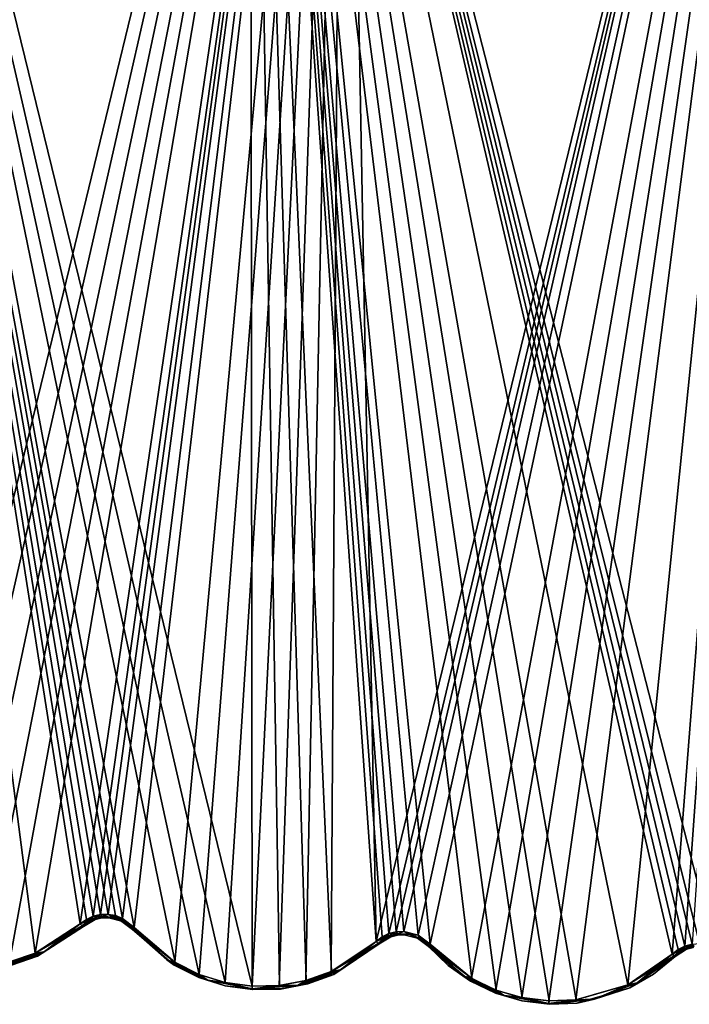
# Model space of a CAD drawing. Header units: millimetres. Extents: x -125 to 125, y -46 to 12.
# Tile 38 of 113: x -37 to -18, y -46 to -17. Entities that reach past the tile are written whole.
import ezdxf

# ---------------------------------------------------------------- set-up
doc = ezdxf.new("R2010")
doc.units = ezdxf.units.MM
doc.header["$LTSCALE"] = 26.699852
for name, color, linetype in [('137', 7, 'CONTINUOUS'), ('138', 7, 'CONTINUOUS'), ('139', 7, 'CONTINUOUS'), ('161', 7, 'CONTINUOUS'), ('162', 7, 'CONTINUOUS'), ('163', 7, 'CONTINUOUS'), ('182', 7, 'CONTINUOUS'), ('183', 7, 'CONTINUOUS'), ('188', 7, 'CONTINUOUS'), ('189', 7, 'CONTINUOUS'), ('190', 7, 'CONTINUOUS'), ('191', 7, 'CONTINUOUS'), ('192', 7, 'CONTINUOUS'), ('193', 7, 'CONTINUOUS'), ('260', 7, 'CONTINUOUS'), ('261', 7, 'CONTINUOUS'), ('262', 7, 'CONTINUOUS'), ('263', 7, 'CONTINUOUS'), ('264', 7, 'CONTINUOUS'), ('265', 7, 'CONTINUOUS')]:
    doc.layers.add(name, color=color, linetype=linetype)

msp = doc.modelspace()

# ---------------------------------------------------------------- linework, layer by layer
at = {"layer": '137', "linetype": 'Continuous'}
for points in [[(-25.305, -43.911, 121.384), (-25.305, -43.911, -121.384), (-24.065, -44.933, -121.613), (-25.305, -43.911, 121.384)], [(-24.721, -44.477, 121.492), (-25.305, -43.911, 121.384), (-24.065, -44.933, -121.613), (-24.721, -44.477, 121.492)], [(-18.071, -44.209, -122.639), (-19.391, -45.127, 122.425), (-18.701, -44.726, -122.537), (-18.071, -44.209, -122.639)], [(-18.071, -44.209, 122.639), (-19.391, -45.127, 122.425), (-18.071, -44.209, -122.639), (-18.071, -44.209, 122.639)], [(-24.06, -44.937, 121.614), (-24.721, -44.477, 121.492), (-24.065, -44.933, -121.613), (-24.06, -44.937, 121.614)], [(-23.336, -45.283, -121.746), (-24.06, -44.937, 121.614), (-24.065, -44.933, -121.613), (-23.336, -45.283, -121.746)], [(-23.331, -45.285, 121.746), (-24.06, -44.937, 121.614), (-23.336, -45.283, -121.746), (-23.331, -45.285, 121.746)], [(-18.701, -44.726, -122.537), (-19.391, -45.127, 122.425), (-19.398, -45.13, -122.424), (-18.701, -44.726, -122.537)], [(-22.558, -45.511, -121.885), (-23.331, -45.285, 121.746), (-23.336, -45.283, -121.746), (-22.558, -45.511, -121.885)], [(-22.553, -45.512, 121.886), (-23.331, -45.285, 121.746), (-22.558, -45.511, -121.885), (-22.553, -45.512, 121.886)], [(-19.398, -45.13, -122.424), (-20.939, -45.578, 122.167), (-20.945, -45.578, -122.166), (-19.398, -45.13, -122.424)], [(-19.391, -45.127, 122.425), (-20.939, -45.578, 122.167), (-19.398, -45.13, -122.424), (-19.391, -45.127, 122.425)], [(-21.754, -45.61, -122.026), (-22.553, -45.512, 121.886), (-22.558, -45.511, -121.885), (-21.754, -45.61, -122.026)], [(-21.749, -45.61, 122.027), (-22.553, -45.512, 121.886), (-21.754, -45.61, -122.026), (-21.749, -45.61, 122.027)], [(-20.945, -45.578, -122.166), (-21.749, -45.61, 122.027), (-21.754, -45.61, -122.026), (-20.945, -45.578, -122.166)], [(-20.939, -45.578, 122.167), (-21.749, -45.61, 122.027), (-20.945, -45.578, -122.166), (-20.939, -45.578, 122.167)]]:
    msp.add_3dface(points, dxfattribs=at)
at = {"layer": '138', "linetype": 'Continuous'}
for points in [[(-33.969, -43.423, 119.265), (-33.969, -43.423, -119.265), (-32.751, -44.463, -119.579), (-33.969, -43.423, 119.265)], [(-32.746, -44.466, 119.58), (-33.969, -43.423, 119.265), (-32.751, -44.463, -119.579), (-32.746, -44.466, 119.58)], [(-26.74, -43.84, -121.047), (-28.074, -44.735, 120.734), (-28.08, -44.737, -120.733), (-26.74, -43.84, -121.047)], [(-26.74, -43.84, 121.047), (-28.074, -44.735, 120.734), (-26.74, -43.84, -121.047), (-26.74, -43.84, 121.047)], [(-32.028, -44.825, -119.764), (-32.746, -44.466, 119.58), (-32.751, -44.463, -119.579), (-32.028, -44.825, -119.764)], [(-32.024, -44.827, 119.765), (-32.746, -44.466, 119.58), (-32.028, -44.825, -119.764), (-32.024, -44.827, 119.765)], [(-31.253, -45.067, -119.96), (-32.024, -44.827, 119.765), (-32.028, -44.825, -119.764), (-31.253, -45.067, -119.96)], [(-31.25, -45.068, 119.961), (-32.024, -44.827, 119.765), (-31.253, -45.067, -119.96), (-31.25, -45.068, 119.961)], [(-28.839, -45.012, -120.552), (-29.632, -45.161, 120.361), (-29.636, -45.162, -120.36), (-28.839, -45.012, -120.552)], [(-28.834, -45.011, 120.553), (-29.632, -45.161, 120.361), (-28.839, -45.012, -120.552), (-28.834, -45.011, 120.553)], [(-28.08, -44.737, -120.733), (-28.834, -45.011, 120.553), (-28.839, -45.012, -120.552), (-28.08, -44.737, -120.733)], [(-28.074, -44.735, 120.734), (-28.834, -45.011, 120.553), (-28.08, -44.737, -120.733), (-28.074, -44.735, 120.734)], [(-30.448, -45.18, -120.161), (-31.25, -45.068, 119.961), (-31.253, -45.067, -119.96), (-30.448, -45.18, -120.161)], [(-30.445, -45.18, 120.162), (-31.25, -45.068, 119.961), (-30.448, -45.18, -120.161), (-30.445, -45.18, 120.162)], [(-29.636, -45.162, -120.36), (-30.445, -45.18, 120.162), (-30.448, -45.18, -120.161), (-29.636, -45.162, -120.36)], [(-29.632, -45.161, 120.361), (-30.445, -45.18, 120.162), (-29.636, -45.162, -120.36), (-29.632, -45.161, 120.361)]]:
    msp.add_3dface(points, dxfattribs=at)
at = {"layer": '139', "linetype": 'Continuous'}
for points in [[(-35.403, -43.328, -118.807), (-36.749, -44.2, 118.39), (-36.755, -44.202, -118.388), (-35.403, -43.328, -118.807)], [(-35.403, -43.328, 118.807), (-36.749, -44.2, 118.39), (-35.403, -43.328, -118.807), (-35.403, -43.328, 118.807)], [(-36.755, -44.202, -118.388), (-37.515, -44.464, 118.149), (-37.519, -44.465, -118.148), (-36.755, -44.202, -118.388)], [(-36.749, -44.2, 118.39), (-37.515, -44.464, 118.149), (-36.755, -44.202, -118.388), (-36.749, -44.2, 118.39)]]:
    msp.add_3dface(points, dxfattribs=at)
at = {"layer": '161', "linetype": 'Continuous'}
for points in [[(-35.403, -43.328, 118.807), (-35.403, -43.328, -118.807), (-35.06, -43.125, -118.923), (-35.403, -43.328, 118.807)], [(-35.24, -43.208, 118.863), (-35.403, -43.328, 118.807), (-35.06, -43.125, -118.923), (-35.24, -43.208, 118.863)], [(-35.059, -43.125, 118.923), (-35.24, -43.208, 118.863), (-35.06, -43.125, -118.923), (-35.059, -43.125, 118.923)], [(-34.864, -43.078, -118.988), (-35.059, -43.125, 118.923), (-35.06, -43.125, -118.923), (-34.864, -43.078, -118.988)], [(-34.863, -43.078, 118.988), (-35.059, -43.125, 118.923), (-34.864, -43.078, -118.988), (-34.863, -43.078, 118.988)], [(-34.663, -43.072, -119.052), (-34.863, -43.078, 118.988), (-34.864, -43.078, -118.988), (-34.663, -43.072, -119.052)], [(-34.662, -43.072, 119.052), (-34.863, -43.078, 118.988), (-34.663, -43.072, -119.052), (-34.662, -43.072, 119.052)], [(-34.279, -43.178, -119.172), (-34.662, -43.072, 119.052), (-34.663, -43.072, -119.052), (-34.279, -43.178, -119.172)], [(-34.464, -43.106, 119.115), (-34.662, -43.072, 119.052), (-34.279, -43.178, -119.172), (-34.464, -43.106, 119.115)], [(-34.278, -43.179, 119.173), (-34.464, -43.106, 119.115), (-34.279, -43.178, -119.172), (-34.278, -43.179, 119.173)], [(-33.969, -43.423, -119.265), (-34.278, -43.179, 119.173), (-34.279, -43.178, -119.172), (-33.969, -43.423, -119.265)], [(-33.969, -43.423, -119.265), (-33.969, -43.423, 119.265), (-34.278, -43.179, 119.173), (-33.969, -43.423, -119.265)]]:
    msp.add_3dface(points, dxfattribs=at)
at = {"layer": '162', "linetype": 'Continuous'}
for points in [[(-26.58, -43.718, 121.088), (-26.74, -43.84, 121.047), (-26.401, -43.631, -121.133), (-26.58, -43.718, 121.088)], [(-26.74, -43.84, 121.047), (-26.74, -43.84, -121.047), (-26.401, -43.631, -121.133), (-26.74, -43.84, 121.047)], [(-26.4, -43.631, 121.133), (-26.58, -43.718, 121.088), (-26.401, -43.631, -121.133), (-26.4, -43.631, 121.133)], [(-26.207, -43.582, -121.18), (-26.4, -43.631, 121.133), (-26.401, -43.631, -121.133), (-26.207, -43.582, -121.18)], [(-26.206, -43.581, 121.181), (-26.4, -43.631, 121.133), (-26.207, -43.582, -121.18), (-26.206, -43.581, 121.181)], [(-26.006, -43.572, -121.228), (-26.206, -43.581, 121.181), (-26.207, -43.582, -121.18), (-26.006, -43.572, -121.228)], [(-26.005, -43.572, 121.228), (-26.206, -43.581, 121.181), (-26.006, -43.572, -121.228), (-26.005, -43.572, 121.228)], [(-25.621, -43.671, -121.316), (-26.005, -43.572, 121.228), (-26.006, -43.572, -121.228), (-25.621, -43.671, -121.316)], [(-25.62, -43.671, 121.317), (-26.005, -43.572, 121.228), (-25.621, -43.671, -121.316), (-25.62, -43.671, 121.317)], [(-25.305, -43.911, -121.384), (-25.62, -43.671, 121.317), (-25.621, -43.671, -121.316), (-25.305, -43.911, -121.384)], [(-25.305, -43.911, -121.384), (-25.305, -43.911, 121.384), (-25.62, -43.671, 121.317), (-25.305, -43.911, -121.384)]]:
    msp.add_3dface(points, dxfattribs=at)
at = {"layer": '163', "linetype": 'Continuous'}
for points in [[(-18.071, -44.209, 122.639), (-18.071, -44.209, -122.639), (-17.735, -43.995, -122.697), (-18.071, -44.209, 122.639)], [(-17.912, -44.084, 122.667), (-18.071, -44.209, 122.639), (-17.735, -43.995, -122.697), (-17.912, -44.084, 122.667)], [(-17.733, -43.994, 122.698), (-17.912, -44.084, 122.667), (-17.735, -43.995, -122.697), (-17.733, -43.994, 122.698)], [(-17.542, -43.942, -122.729), (-17.733, -43.994, 122.698), (-17.735, -43.995, -122.697), (-17.542, -43.942, -122.729)], [(-17.54, -43.942, 122.729), (-17.733, -43.994, 122.698), (-17.542, -43.942, -122.729), (-17.54, -43.942, 122.729)]]:
    msp.add_3dface(points, dxfattribs=at)
at = {"layer": '182', "color": 253, "linetype": 'Continuous', "true_color": 0xa2afbf}
for points in [[(-27.815, 8.942, -121.866), (-40.708, -44.132, -117.205), (-41.285, 8.942, -117.985), (-27.815, 8.942, -121.866)], [(-39.95, -44.384, -117.461), (-40.708, -44.132, -117.205), (-27.815, 8.942, -121.866), (-39.95, -44.384, -117.461)], [(-39.159, -44.509, -117.725), (-39.95, -44.384, -117.461), (-27.815, 8.942, -121.866), (-39.159, -44.509, -117.725)], [(-38.359, -44.504, -117.988), (-39.159, -44.509, -117.725), (-27.815, 8.942, -121.866), (-38.359, -44.504, -117.988)], [(-37.574, -44.37, -118.243), (-38.359, -44.504, -117.988), (-27.815, 8.942, -121.866), (-37.574, -44.37, -118.243)], [(-36.825, -44.112, -118.483), (-37.574, -44.37, -118.243), (-27.815, 8.942, -121.866), (-36.825, -44.112, -118.483)], [(-35.499, -43.256, -118.903), (-36.825, -44.112, -118.483), (-27.815, 8.942, -121.866), (-35.499, -43.256, -118.903)], [(-35.121, -43.032, -119.019), (-35.499, -43.256, -118.903), (-27.815, 8.942, -121.866), (-35.121, -43.032, -119.019)], [(-34.905, -42.981, -119.083), (-35.121, -43.032, -119.019), (-27.815, 8.942, -121.866), (-34.905, -42.981, -119.083)], [(-34.684, -42.974, -119.148), (-34.905, -42.981, -119.083), (-27.815, 8.942, -121.866), (-34.684, -42.974, -119.148)], [(-34.262, -43.091, -119.268), (-34.684, -42.974, -119.148), (-27.815, 8.942, -121.866), (-34.262, -43.091, -119.268)], [(-33.921, -43.36, -119.361), (-34.262, -43.091, -119.268), (-27.815, 8.942, -121.866), (-33.921, -43.36, -119.361)], [(-32.726, -44.379, -119.675), (-33.921, -43.36, -119.361), (-27.815, 8.942, -121.866), (-32.726, -44.379, -119.675)], [(-32.016, -44.734, -119.861), (-32.726, -44.379, -119.675), (-27.815, 8.942, -121.866), (-32.016, -44.734, -119.861)], [(-31.256, -44.971, -120.057), (-32.016, -44.734, -119.861), (-27.815, 8.942, -121.866), (-31.256, -44.971, -120.057)], [(-30.466, -45.082, -120.258), (-31.256, -44.971, -120.057), (-27.815, 8.942, -121.866), (-30.466, -45.082, -120.258)], [(-29.67, -45.064, -120.457), (-30.466, -45.082, -120.258), (-27.815, 8.942, -121.866), (-29.67, -45.064, -120.457)], [(-28.889, -44.917, -120.649), (-29.67, -45.064, -120.457), (-27.815, 8.942, -121.866), (-28.889, -44.917, -120.649)], [(-28.145, -44.648, -120.83), (-28.889, -44.917, -120.649), (-27.815, 8.942, -121.866), (-28.145, -44.648, -120.83)], [(-26.83, -43.769, -121.144), (-28.145, -44.648, -120.83), (-27.815, 8.942, -121.866), (-26.83, -43.769, -121.144)], [(-13.996, 8.942, -124.214), (-26.83, -43.769, -121.144), (-27.815, 8.942, -121.866), (-13.996, 8.942, -124.214)], [(-26.457, -43.539, -121.231), (-26.83, -43.769, -121.144), (-13.996, 8.942, -124.214), (-26.457, -43.539, -121.231)], [(-26.243, -43.484, -121.278), (-26.457, -43.539, -121.231), (-13.996, 8.942, -124.214), (-26.243, -43.484, -121.278)], [(-26.022, -43.474, -121.326), (-26.243, -43.484, -121.278), (-13.996, 8.942, -124.214), (-26.022, -43.474, -121.326)], [(-25.598, -43.582, -121.414), (-26.022, -43.474, -121.326), (-13.996, 8.942, -124.214), (-25.598, -43.582, -121.414)], [(-25.251, -43.847, -121.482), (-25.598, -43.582, -121.414), (-13.996, 8.942, -124.214), (-25.251, -43.847, -121.482)], [(-24.034, -44.849, -121.711), (-25.251, -43.847, -121.482), (-13.996, 8.942, -124.214), (-24.034, -44.849, -121.711)], [(-23.319, -45.192, -121.844), (-24.034, -44.849, -121.711), (-13.996, 8.942, -124.214), (-23.319, -45.192, -121.844)], [(-22.556, -45.415, -121.983), (-23.319, -45.192, -121.844), (-13.996, 8.942, -124.214), (-22.556, -45.415, -121.983)], [(-21.767, -45.512, -122.125), (-22.556, -45.415, -121.983), (-13.996, 8.942, -124.214), (-21.767, -45.512, -122.125)], [(-20.974, -45.481, -122.264), (-21.767, -45.512, -122.125), (-13.996, 8.942, -124.214), (-20.974, -45.481, -122.264)], [(-19.457, -45.041, -122.522), (-20.974, -45.481, -122.264), (-13.996, 8.942, -124.214), (-19.457, -45.041, -122.522)], [(-18.155, -44.139, -122.738), (-19.457, -45.041, -122.522), (-13.996, 8.942, -124.214), (-18.155, -44.139, -122.738)], [(-17.785, -43.903, -122.796), (-18.155, -44.139, -122.738), (-13.996, 8.942, -124.214), (-17.785, -43.903, -122.796)], [(-17.572, -43.845, -122.828), (-17.785, -43.903, -122.796), (-13.996, 8.942, -124.214), (-17.572, -43.845, -122.828)]]:
    msp.add_3dface(points, dxfattribs=at)
at = {"layer": '183', "color": 253, "linetype": 'Continuous', "true_color": 0xa2afbf}
for points in [[(-35.499, -43.256, 118.903), (-43.687, 8.942, 117.117), (-36.819, -44.11, 118.485), (-35.499, -43.256, 118.903)], [(-35.32, -43.124, 118.959), (-43.687, 8.942, 117.117), (-35.499, -43.256, 118.903), (-35.32, -43.124, 118.959)], [(-35.12, -43.032, 119.019), (-43.687, 8.942, 117.117), (-35.32, -43.124, 118.959), (-35.12, -43.032, 119.019)], [(-34.905, -42.981, 119.084), (-43.687, 8.942, 117.117), (-35.12, -43.032, 119.019), (-34.905, -42.981, 119.084)], [(-34.683, -42.974, 119.148), (-43.687, 8.942, 117.117), (-34.905, -42.981, 119.084), (-34.683, -42.974, 119.148)], [(-34.465, -43.012, 119.211), (-43.687, 8.942, 117.117), (-34.683, -42.974, 119.148), (-34.465, -43.012, 119.211)], [(-34.26, -43.091, 119.269), (-43.687, 8.942, 117.117), (-34.465, -43.012, 119.211), (-34.26, -43.091, 119.269)], [(-33.921, -43.36, 119.361), (-43.687, 8.942, 117.117), (-34.26, -43.091, 119.269), (-33.921, -43.36, 119.361)], [(-32.721, -44.382, 119.677), (-43.687, 8.942, 117.117), (-33.921, -43.36, 119.361), (-32.721, -44.382, 119.677)], [(-32.012, -44.736, 119.862), (-43.687, 8.942, 117.117), (-32.721, -44.382, 119.677), (-32.012, -44.736, 119.862)], [(-31.253, -44.972, 120.058), (-43.687, 8.942, 117.117), (-32.012, -44.736, 119.862), (-31.253, -44.972, 120.058)], [(-36.819, -44.11, 118.485), (-43.687, 8.942, 117.117), (-37.57, -44.369, 118.244), (-36.819, -44.11, 118.485)], [(-30.463, -45.082, 120.259), (-43.687, 8.942, 117.117), (-31.253, -44.972, 120.058), (-30.463, -45.082, 120.259)], [(-30.524, 8.942, 121.216), (-43.687, 8.942, 117.117), (-30.463, -45.082, 120.259), (-30.524, 8.942, 121.216)], [(-29.666, -45.063, 120.458), (-30.524, 8.942, 121.216), (-30.463, -45.082, 120.259), (-29.666, -45.063, 120.458)], [(-28.884, -44.916, 120.651), (-30.524, 8.942, 121.216), (-29.666, -45.063, 120.458), (-28.884, -44.916, 120.651)], [(-28.138, -44.645, 120.832), (-30.524, 8.942, 121.216), (-28.884, -44.916, 120.651), (-28.138, -44.645, 120.832)], [(-26.83, -43.769, 121.144), (-30.524, 8.942, 121.216), (-28.138, -44.645, 120.832), (-26.83, -43.769, 121.144)], [(-26.654, -43.634, 121.186), (-30.524, 8.942, 121.216), (-26.83, -43.769, 121.144), (-26.654, -43.634, 121.186)], [(-26.455, -43.539, 121.231), (-30.524, 8.942, 121.216), (-26.654, -43.634, 121.186), (-26.455, -43.539, 121.231)], [(-26.242, -43.484, 121.278), (-30.524, 8.942, 121.216), (-26.455, -43.539, 121.231), (-26.242, -43.484, 121.278)], [(-17.571, -43.845, 122.828), (-30.524, 8.942, 121.216), (-17.784, -43.903, 122.797), (-17.571, -43.845, 122.828)], [(-17.351, -43.831, 122.86), (-30.524, 8.942, 121.216), (-17.571, -43.845, 122.828), (-17.351, -43.831, 122.86)], [(-16.925, -43.932, 122.917), (-30.524, 8.942, 121.216), (-17.351, -43.831, 122.86), (-16.925, -43.932, 122.917)], [(-16.99, 8.942, 123.84), (-30.524, 8.942, 121.216), (-16.925, -43.932, 122.917), (-16.99, 8.942, 123.84)], [(-17.784, -43.903, 122.797), (-30.524, 8.942, 121.216), (-17.98, -44.002, 122.766), (-17.784, -43.903, 122.797)], [(-26.021, -43.474, 121.326), (-30.524, 8.942, 121.216), (-26.242, -43.484, 121.278), (-26.021, -43.474, 121.326)], [(-25.596, -43.583, 121.414), (-30.524, 8.942, 121.216), (-26.021, -43.474, 121.326), (-25.596, -43.583, 121.414)], [(-25.251, -43.847, 121.482), (-30.524, 8.942, 121.216), (-25.596, -43.583, 121.414), (-25.251, -43.847, 121.482)], [(-24.029, -44.852, 121.712), (-30.524, 8.942, 121.216), (-25.251, -43.847, 121.482), (-24.029, -44.852, 121.712)], [(-23.314, -45.194, 121.845), (-30.524, 8.942, 121.216), (-24.029, -44.852, 121.712), (-23.314, -45.194, 121.845)], [(-22.551, -45.416, 121.984), (-30.524, 8.942, 121.216), (-23.314, -45.194, 121.845), (-22.551, -45.416, 121.984)], [(-21.762, -45.512, 122.126), (-30.524, 8.942, 121.216), (-22.551, -45.416, 121.984), (-21.762, -45.512, 122.126)], [(-20.968, -45.48, 122.265), (-30.524, 8.942, 121.216), (-21.762, -45.512, 122.126), (-20.968, -45.48, 122.265)], [(-19.45, -45.038, 122.524), (-30.524, 8.942, 121.216), (-20.968, -45.48, 122.265), (-19.45, -45.038, 122.524)], [(-18.155, -44.139, 122.738), (-30.524, 8.942, 121.216), (-19.45, -45.038, 122.524), (-18.155, -44.139, 122.738)], [(-17.98, -44.002, 122.766), (-30.524, 8.942, 121.216), (-18.155, -44.139, 122.738), (-17.98, -44.002, 122.766)]]:
    msp.add_3dface(points, dxfattribs=at)
at = {"layer": '188', "linetype": 'Continuous'}
for points in [[(-35.499, -43.256, 118.903), (-36.819, -44.11, 118.485), (-35.44, -43.313, 118.882), (-35.499, -43.256, 118.903)], [(-36.819, -44.11, 118.485), (-36.556, -44.075, 118.53), (-35.44, -43.313, 118.882), (-36.819, -44.11, 118.485)], [(-36.749, -44.2, 118.39), (-35.403, -43.328, 118.807), (-36.556, -44.075, 118.53), (-36.749, -44.2, 118.39)], [(-36.556, -44.075, 118.53), (-35.403, -43.328, 118.807), (-35.44, -43.313, 118.882), (-36.556, -44.075, 118.53)], [(-37.82, -44.506, 118.124), (-36.749, -44.2, 118.39), (-36.556, -44.075, 118.53), (-37.82, -44.506, 118.124)], [(-37.57, -44.369, 118.244), (-37.82, -44.506, 118.124), (-36.556, -44.075, 118.53), (-37.57, -44.369, 118.244)], [(-36.819, -44.11, 118.485), (-37.57, -44.369, 118.244), (-36.556, -44.075, 118.53), (-36.819, -44.11, 118.485)], [(-37.515, -44.464, 118.149), (-36.749, -44.2, 118.39), (-37.82, -44.506, 118.124), (-37.515, -44.464, 118.149)]]:
    msp.add_3dface(points, dxfattribs=at)
at = {"layer": '189', "linetype": 'Continuous'}
for points in [[(-34.905, -42.981, 119.084), (-35.12, -43.032, 119.019), (-34.853, -43.041, 119.073), (-34.905, -42.981, 119.084)], [(-34.683, -42.974, 119.148), (-34.905, -42.981, 119.084), (-34.853, -43.041, 119.073), (-34.683, -42.974, 119.148)], [(-34.683, -42.974, 119.148), (-34.853, -43.041, 119.073), (-34.524, -43.055, 119.174), (-34.683, -42.974, 119.148)], [(-34.465, -43.012, 119.211), (-34.683, -42.974, 119.148), (-34.524, -43.055, 119.174), (-34.465, -43.012, 119.211)], [(-35.32, -43.124, 118.959), (-35.499, -43.256, 118.903), (-35.168, -43.13, 118.972), (-35.32, -43.124, 118.959)], [(-35.499, -43.256, 118.903), (-35.44, -43.313, 118.882), (-35.168, -43.13, 118.972), (-35.499, -43.256, 118.903)], [(-35.44, -43.313, 118.882), (-35.24, -43.208, 118.863), (-35.168, -43.13, 118.972), (-35.44, -43.313, 118.882)], [(-35.403, -43.328, 118.807), (-35.24, -43.208, 118.863), (-35.44, -43.313, 118.882), (-35.403, -43.328, 118.807)], [(-35.12, -43.032, 119.019), (-35.32, -43.124, 118.959), (-35.168, -43.13, 118.972), (-35.12, -43.032, 119.019)], [(-35.24, -43.208, 118.863), (-35.059, -43.125, 118.923), (-35.168, -43.13, 118.972), (-35.24, -43.208, 118.863)], [(-35.12, -43.032, 119.019), (-35.168, -43.13, 118.972), (-34.853, -43.041, 119.073), (-35.12, -43.032, 119.019)], [(-35.168, -43.13, 118.972), (-34.863, -43.078, 118.988), (-34.853, -43.041, 119.073), (-35.168, -43.13, 118.972)], [(-35.059, -43.125, 118.923), (-34.863, -43.078, 118.988), (-35.168, -43.13, 118.972), (-35.059, -43.125, 118.923)], [(-34.863, -43.078, 118.988), (-34.662, -43.072, 119.052), (-34.853, -43.041, 119.073), (-34.863, -43.078, 118.988)], [(-34.853, -43.041, 119.073), (-34.662, -43.072, 119.052), (-34.524, -43.055, 119.174), (-34.853, -43.041, 119.073)], [(-34.662, -43.072, 119.052), (-34.464, -43.106, 119.115), (-34.524, -43.055, 119.174), (-34.662, -43.072, 119.052)], [(-34.465, -43.012, 119.211), (-34.524, -43.055, 119.174), (-34.212, -43.173, 119.266), (-34.465, -43.012, 119.211)], [(-34.524, -43.055, 119.174), (-34.278, -43.179, 119.173), (-34.212, -43.173, 119.266), (-34.524, -43.055, 119.174)], [(-34.464, -43.106, 119.115), (-34.278, -43.179, 119.173), (-34.524, -43.055, 119.174), (-34.464, -43.106, 119.115)], [(-34.26, -43.091, 119.269), (-34.465, -43.012, 119.211), (-34.212, -43.173, 119.266), (-34.26, -43.091, 119.269)], [(-34.278, -43.179, 119.173), (-33.969, -43.423, 119.265), (-34.212, -43.173, 119.266), (-34.278, -43.179, 119.173)], [(-33.921, -43.36, 119.361), (-34.26, -43.091, 119.269), (-33.95, -43.39, 119.34), (-33.921, -43.36, 119.361)], [(-34.26, -43.091, 119.269), (-34.212, -43.173, 119.266), (-33.95, -43.39, 119.34), (-34.26, -43.091, 119.269)], [(-34.212, -43.173, 119.266), (-33.969, -43.423, 119.265), (-33.965, -43.409, 119.312), (-34.212, -43.173, 119.266)], [(-33.96, -43.401, 119.326), (-34.212, -43.173, 119.266), (-33.965, -43.409, 119.312), (-33.96, -43.401, 119.326)], [(-33.95, -43.39, 119.34), (-34.212, -43.173, 119.266), (-33.96, -43.401, 119.326), (-33.95, -43.39, 119.34)]]:
    msp.add_3dface(points, dxfattribs=at)
at = {"layer": '190', "linetype": 'Continuous'}
for points in [[(-33.969, -43.423, 119.265), (-32.746, -44.466, 119.58), (-33.965, -43.409, 119.312), (-33.969, -43.423, 119.265)], [(-33.96, -43.401, 119.326), (-33.965, -43.409, 119.312), (-32.963, -44.308, 119.576), (-33.96, -43.401, 119.326)], [(-33.965, -43.409, 119.312), (-32.746, -44.466, 119.58), (-32.963, -44.308, 119.576), (-33.965, -43.409, 119.312)], [(-33.95, -43.39, 119.34), (-33.96, -43.401, 119.326), (-32.963, -44.308, 119.576), (-33.95, -43.39, 119.34)], [(-33.921, -43.36, 119.361), (-33.95, -43.39, 119.34), (-32.963, -44.308, 119.576), (-33.921, -43.36, 119.361)], [(-32.721, -44.382, 119.677), (-33.921, -43.36, 119.361), (-32.963, -44.308, 119.576), (-32.721, -44.382, 119.677)], [(-26.83, -43.769, 121.144), (-28.138, -44.645, 120.832), (-26.773, -43.824, 121.121), (-26.83, -43.769, 121.144)], [(-28.138, -44.645, 120.832), (-27.873, -44.602, 120.859), (-26.773, -43.824, 121.121), (-28.138, -44.645, 120.832)], [(-28.074, -44.735, 120.734), (-26.74, -43.84, 121.047), (-27.873, -44.602, 120.859), (-28.074, -44.735, 120.734)], [(-27.873, -44.602, 120.859), (-26.74, -43.84, 121.047), (-26.773, -43.824, 121.121), (-27.873, -44.602, 120.859)], [(-32.721, -44.382, 119.677), (-32.963, -44.308, 119.576), (-31.766, -44.903, 119.889), (-32.721, -44.382, 119.677)], [(-32.746, -44.466, 119.58), (-32.024, -44.827, 119.765), (-32.963, -44.308, 119.576), (-32.746, -44.466, 119.58)], [(-32.963, -44.308, 119.576), (-32.024, -44.827, 119.765), (-31.766, -44.903, 119.889), (-32.963, -44.308, 119.576)], [(-32.012, -44.736, 119.862), (-32.721, -44.382, 119.677), (-31.766, -44.903, 119.889), (-32.012, -44.736, 119.862)], [(-28.884, -44.916, 120.651), (-29.132, -45.055, 120.553), (-27.873, -44.602, 120.859), (-28.884, -44.916, 120.651)], [(-29.132, -45.055, 120.553), (-28.074, -44.735, 120.734), (-27.873, -44.602, 120.859), (-29.132, -45.055, 120.553)], [(-28.138, -44.645, 120.832), (-28.884, -44.916, 120.651), (-27.873, -44.602, 120.859), (-28.138, -44.645, 120.832)], [(-32.024, -44.827, 119.765), (-31.25, -45.068, 119.961), (-31.766, -44.903, 119.889), (-32.024, -44.827, 119.765)], [(-31.253, -44.972, 120.058), (-32.012, -44.736, 119.862), (-31.766, -44.903, 119.889), (-31.253, -44.972, 120.058)], [(-31.253, -44.972, 120.058), (-31.766, -44.903, 119.889), (-30.46, -45.157, 120.223), (-31.253, -44.972, 120.058)], [(-31.766, -44.903, 119.889), (-31.25, -45.068, 119.961), (-30.46, -45.157, 120.223), (-31.766, -44.903, 119.889)], [(-30.463, -45.082, 120.259), (-31.253, -44.972, 120.058), (-30.46, -45.157, 120.223), (-30.463, -45.082, 120.259)], [(-28.884, -44.916, 120.651), (-29.666, -45.063, 120.458), (-29.132, -45.055, 120.553), (-28.884, -44.916, 120.651)], [(-29.632, -45.161, 120.361), (-28.834, -45.011, 120.553), (-29.132, -45.055, 120.553), (-29.632, -45.161, 120.361)], [(-28.834, -45.011, 120.553), (-28.074, -44.735, 120.734), (-29.132, -45.055, 120.553), (-28.834, -45.011, 120.553)], [(-31.25, -45.068, 119.961), (-30.445, -45.18, 120.162), (-30.46, -45.157, 120.223), (-31.25, -45.068, 119.961)], [(-29.666, -45.063, 120.458), (-30.463, -45.082, 120.259), (-29.132, -45.055, 120.553), (-29.666, -45.063, 120.458)], [(-30.463, -45.082, 120.259), (-30.46, -45.157, 120.223), (-29.132, -45.055, 120.553), (-30.463, -45.082, 120.259)], [(-30.46, -45.157, 120.223), (-29.632, -45.161, 120.361), (-29.132, -45.055, 120.553), (-30.46, -45.157, 120.223)], [(-30.445, -45.18, 120.162), (-29.632, -45.161, 120.361), (-30.46, -45.157, 120.223), (-30.445, -45.18, 120.162)]]:
    msp.add_3dface(points, dxfattribs=at)
at = {"layer": '191', "linetype": 'Continuous'}
for points in [[(-26.455, -43.539, 121.231), (-26.654, -43.634, 121.186), (-26.504, -43.637, 121.188), (-26.455, -43.539, 121.231)], [(-26.455, -43.539, 121.231), (-26.504, -43.637, 121.188), (-26.189, -43.544, 121.263), (-26.455, -43.539, 121.231)], [(-26.504, -43.637, 121.188), (-26.206, -43.581, 121.181), (-26.189, -43.544, 121.263), (-26.504, -43.637, 121.188)], [(-26.242, -43.484, 121.278), (-26.455, -43.539, 121.231), (-26.189, -43.544, 121.263), (-26.242, -43.484, 121.278)], [(-26.021, -43.474, 121.326), (-26.242, -43.484, 121.278), (-26.189, -43.544, 121.263), (-26.021, -43.474, 121.326)], [(-26.206, -43.581, 121.181), (-26.005, -43.572, 121.228), (-26.189, -43.544, 121.263), (-26.206, -43.581, 121.181)], [(-26.021, -43.474, 121.326), (-26.189, -43.544, 121.263), (-25.859, -43.555, 121.338), (-26.021, -43.474, 121.326)], [(-26.189, -43.544, 121.263), (-26.005, -43.572, 121.228), (-25.859, -43.555, 121.338), (-26.189, -43.544, 121.263)], [(-25.596, -43.583, 121.414), (-26.021, -43.474, 121.326), (-25.859, -43.555, 121.338), (-25.596, -43.583, 121.414)], [(-26.005, -43.572, 121.228), (-25.62, -43.671, 121.317), (-25.859, -43.555, 121.338), (-26.005, -43.572, 121.228)], [(-25.596, -43.583, 121.414), (-25.859, -43.555, 121.338), (-25.547, -43.67, 121.405), (-25.596, -43.583, 121.414)], [(-25.859, -43.555, 121.338), (-25.62, -43.671, 121.317), (-25.547, -43.67, 121.405), (-25.859, -43.555, 121.338)], [(-26.654, -43.634, 121.186), (-26.83, -43.769, 121.144), (-26.504, -43.637, 121.188), (-26.654, -43.634, 121.186)], [(-26.83, -43.769, 121.144), (-26.773, -43.824, 121.121), (-26.504, -43.637, 121.188), (-26.83, -43.769, 121.144)], [(-26.773, -43.824, 121.121), (-26.58, -43.718, 121.088), (-26.504, -43.637, 121.188), (-26.773, -43.824, 121.121)], [(-26.74, -43.84, 121.047), (-26.58, -43.718, 121.088), (-26.773, -43.824, 121.121), (-26.74, -43.84, 121.047)], [(-26.58, -43.718, 121.088), (-26.4, -43.631, 121.133), (-26.504, -43.637, 121.188), (-26.58, -43.718, 121.088)], [(-26.4, -43.631, 121.133), (-26.206, -43.581, 121.181), (-26.504, -43.637, 121.188), (-26.4, -43.631, 121.133)], [(-25.62, -43.671, 121.317), (-25.305, -43.911, 121.384), (-25.547, -43.67, 121.405), (-25.62, -43.671, 121.317)], [(-25.251, -43.847, 121.482), (-25.596, -43.583, 121.414), (-25.286, -43.882, 121.459), (-25.251, -43.847, 121.482)], [(-25.596, -43.583, 121.414), (-25.547, -43.67, 121.405), (-25.286, -43.882, 121.459), (-25.596, -43.583, 121.414)], [(-25.293, -43.889, 121.448), (-25.547, -43.67, 121.405), (-25.298, -43.895, 121.438), (-25.293, -43.889, 121.448)], [(-25.286, -43.882, 121.459), (-25.547, -43.67, 121.405), (-25.293, -43.889, 121.448), (-25.286, -43.882, 121.459)], [(-25.547, -43.67, 121.405), (-25.305, -43.911, 121.384), (-25.298, -43.895, 121.438), (-25.547, -43.67, 121.405)]]:
    msp.add_3dface(points, dxfattribs=at)
at = {"layer": '192', "linetype": 'Continuous'}
for points in [[(-25.251, -43.847, 121.482), (-25.286, -43.882, 121.459), (-24.285, -44.776, 121.629), (-25.251, -43.847, 121.482)], [(-24.029, -44.852, 121.712), (-25.251, -43.847, 121.482), (-24.285, -44.776, 121.629), (-24.029, -44.852, 121.712)], [(-25.305, -43.911, 121.384), (-24.721, -44.477, 121.492), (-25.298, -43.895, 121.438), (-25.305, -43.911, 121.384)], [(-25.293, -43.889, 121.448), (-25.298, -43.895, 121.438), (-24.285, -44.776, 121.629), (-25.293, -43.889, 121.448)], [(-25.298, -43.895, 121.438), (-24.721, -44.477, 121.492), (-24.285, -44.776, 121.629), (-25.298, -43.895, 121.438)], [(-25.286, -43.882, 121.459), (-25.293, -43.889, 121.448), (-24.285, -44.776, 121.629), (-25.286, -43.882, 121.459)], [(-18.155, -44.139, 122.738), (-19.45, -45.038, 122.524), (-18.099, -44.192, 122.712), (-18.155, -44.139, 122.738)], [(-19.45, -45.038, 122.524), (-19.183, -44.986, 122.534), (-18.099, -44.192, 122.712), (-19.45, -45.038, 122.524)], [(-19.391, -45.127, 122.425), (-18.071, -44.209, 122.639), (-19.183, -44.986, 122.534), (-19.391, -45.127, 122.425)], [(-19.183, -44.986, 122.534), (-18.071, -44.209, 122.639), (-18.099, -44.192, 122.712), (-19.183, -44.986, 122.534)], [(-24.721, -44.477, 121.492), (-24.06, -44.937, 121.614), (-24.285, -44.776, 121.629), (-24.721, -44.477, 121.492)], [(-24.029, -44.852, 121.712), (-24.285, -44.776, 121.629), (-23.078, -45.351, 121.854), (-24.029, -44.852, 121.712)], [(-24.285, -44.776, 121.629), (-23.331, -45.285, 121.746), (-23.078, -45.351, 121.854), (-24.285, -44.776, 121.629)], [(-24.06, -44.937, 121.614), (-23.331, -45.285, 121.746), (-24.285, -44.776, 121.629), (-24.06, -44.937, 121.614)], [(-23.314, -45.194, 121.845), (-24.029, -44.852, 121.712), (-23.078, -45.351, 121.854), (-23.314, -45.194, 121.845)], [(-19.45, -45.038, 122.524), (-20.435, -45.461, 122.323), (-19.183, -44.986, 122.534), (-19.45, -45.038, 122.524)], [(-20.435, -45.461, 122.323), (-19.391, -45.127, 122.425), (-19.183, -44.986, 122.534), (-20.435, -45.461, 122.323)], [(-23.331, -45.285, 121.746), (-22.553, -45.512, 121.886), (-23.078, -45.351, 121.854), (-23.331, -45.285, 121.746)], [(-22.551, -45.416, 121.984), (-23.314, -45.194, 121.845), (-23.078, -45.351, 121.854), (-22.551, -45.416, 121.984)], [(-19.45, -45.038, 122.524), (-20.968, -45.48, 122.265), (-20.435, -45.461, 122.323), (-19.45, -45.038, 122.524)], [(-20.939, -45.578, 122.167), (-19.391, -45.127, 122.425), (-20.435, -45.461, 122.323), (-20.939, -45.578, 122.167)], [(-22.551, -45.416, 121.984), (-23.078, -45.351, 121.854), (-21.765, -45.585, 122.091), (-22.551, -45.416, 121.984)], [(-23.078, -45.351, 121.854), (-22.553, -45.512, 121.886), (-21.765, -45.585, 122.091), (-23.078, -45.351, 121.854)], [(-22.553, -45.512, 121.886), (-21.749, -45.61, 122.027), (-21.765, -45.585, 122.091), (-22.553, -45.512, 121.886)], [(-21.762, -45.512, 122.126), (-22.551, -45.416, 121.984), (-21.765, -45.585, 122.091), (-21.762, -45.512, 122.126)], [(-21.762, -45.512, 122.126), (-21.765, -45.585, 122.091), (-20.435, -45.461, 122.323), (-21.762, -45.512, 122.126)], [(-21.765, -45.585, 122.091), (-20.939, -45.578, 122.167), (-20.435, -45.461, 122.323), (-21.765, -45.585, 122.091)], [(-21.749, -45.61, 122.027), (-20.939, -45.578, 122.167), (-21.765, -45.585, 122.091), (-21.749, -45.61, 122.027)], [(-20.968, -45.48, 122.265), (-21.762, -45.512, 122.126), (-20.435, -45.461, 122.323), (-20.968, -45.48, 122.265)]]:
    msp.add_3dface(points, dxfattribs=at)
at = {"layer": '193', "linetype": 'Continuous'}
for points in [[(-17.571, -43.845, 122.828), (-17.784, -43.903, 122.797), (-17.518, -43.905, 122.808), (-17.571, -43.845, 122.828)], [(-17.98, -44.002, 122.766), (-18.155, -44.139, 122.738), (-17.832, -44.002, 122.758), (-17.98, -44.002, 122.766)], [(-18.155, -44.139, 122.738), (-18.099, -44.192, 122.712), (-17.832, -44.002, 122.758), (-18.155, -44.139, 122.738)], [(-18.099, -44.192, 122.712), (-17.912, -44.084, 122.667), (-17.832, -44.002, 122.758), (-18.099, -44.192, 122.712)], [(-18.071, -44.209, 122.639), (-17.912, -44.084, 122.667), (-18.099, -44.192, 122.712), (-18.071, -44.209, 122.639)], [(-17.784, -43.903, 122.797), (-17.98, -44.002, 122.766), (-17.832, -44.002, 122.758), (-17.784, -43.903, 122.797)], [(-17.912, -44.084, 122.667), (-17.733, -43.994, 122.698), (-17.832, -44.002, 122.758), (-17.912, -44.084, 122.667)], [(-17.784, -43.903, 122.797), (-17.832, -44.002, 122.758), (-17.518, -43.905, 122.808), (-17.784, -43.903, 122.797)], [(-17.832, -44.002, 122.758), (-17.54, -43.942, 122.729), (-17.518, -43.905, 122.808), (-17.832, -44.002, 122.758)], [(-17.733, -43.994, 122.698), (-17.54, -43.942, 122.729), (-17.832, -44.002, 122.758), (-17.733, -43.994, 122.698)]]:
    msp.add_3dface(points, dxfattribs=at)
at = {"layer": '260', "linetype": 'Continuous'}
for points in [[(-17.572, -43.845, -122.828), (-17.518, -43.905, -122.808), (-17.832, -44.002, -122.758), (-17.572, -43.845, -122.828)], [(-17.785, -43.903, -122.796), (-17.572, -43.845, -122.828), (-17.832, -44.002, -122.758), (-17.785, -43.903, -122.796)], [(-18.155, -44.139, -122.738), (-17.785, -43.903, -122.796), (-18.099, -44.192, -122.712), (-18.155, -44.139, -122.738)], [(-17.785, -43.903, -122.796), (-17.832, -44.002, -122.758), (-18.099, -44.192, -122.712), (-17.785, -43.903, -122.796)], [(-17.832, -44.002, -122.758), (-18.071, -44.209, -122.639), (-18.099, -44.192, -122.712), (-17.832, -44.002, -122.758)], [(-17.735, -43.995, -122.697), (-18.071, -44.209, -122.639), (-17.832, -44.002, -122.758), (-17.735, -43.995, -122.697)], [(-17.518, -43.905, -122.808), (-17.735, -43.995, -122.697), (-17.832, -44.002, -122.758), (-17.518, -43.905, -122.808)], [(-17.542, -43.942, -122.729), (-17.735, -43.995, -122.697), (-17.518, -43.905, -122.808), (-17.542, -43.942, -122.729)]]:
    msp.add_3dface(points, dxfattribs=at)
at = {"layer": '261', "linetype": 'Continuous'}
for points in [[(-25.251, -43.847, -121.482), (-24.034, -44.849, -121.711), (-25.286, -43.882, -121.459), (-25.251, -43.847, -121.482)], [(-24.285, -44.776, -121.629), (-25.305, -43.911, -121.384), (-25.298, -43.895, -121.438), (-24.285, -44.776, -121.629)], [(-24.065, -44.933, -121.613), (-25.305, -43.911, -121.384), (-24.285, -44.776, -121.629), (-24.065, -44.933, -121.613)], [(-24.034, -44.849, -121.711), (-25.298, -43.895, -121.438), (-25.293, -43.889, -121.448), (-24.034, -44.849, -121.711)], [(-24.034, -44.849, -121.711), (-24.285, -44.776, -121.629), (-25.298, -43.895, -121.438), (-24.034, -44.849, -121.711)], [(-25.286, -43.882, -121.459), (-24.034, -44.849, -121.711), (-25.293, -43.889, -121.448), (-25.286, -43.882, -121.459)], [(-19.457, -45.041, -122.522), (-18.155, -44.139, -122.738), (-19.183, -44.986, -122.534), (-19.457, -45.041, -122.522)], [(-18.155, -44.139, -122.738), (-18.099, -44.192, -122.712), (-19.183, -44.986, -122.534), (-18.155, -44.139, -122.738)], [(-18.099, -44.192, -122.712), (-18.701, -44.726, -122.537), (-19.183, -44.986, -122.534), (-18.099, -44.192, -122.712)], [(-18.071, -44.209, -122.639), (-18.701, -44.726, -122.537), (-18.099, -44.192, -122.712), (-18.071, -44.209, -122.639)], [(-24.034, -44.849, -121.711), (-23.319, -45.192, -121.844), (-24.285, -44.776, -121.629), (-24.034, -44.849, -121.711)], [(-23.078, -45.351, -121.854), (-24.065, -44.933, -121.613), (-24.285, -44.776, -121.629), (-23.078, -45.351, -121.854)], [(-23.319, -45.192, -121.844), (-23.078, -45.351, -121.854), (-24.285, -44.776, -121.629), (-23.319, -45.192, -121.844)], [(-23.336, -45.283, -121.746), (-24.065, -44.933, -121.613), (-23.078, -45.351, -121.854), (-23.336, -45.283, -121.746)], [(-19.183, -44.986, -122.534), (-19.398, -45.13, -122.424), (-20.435, -45.461, -122.323), (-19.183, -44.986, -122.534)], [(-19.457, -45.041, -122.522), (-19.183, -44.986, -122.534), (-20.435, -45.461, -122.323), (-19.457, -45.041, -122.522)], [(-18.701, -44.726, -122.537), (-19.398, -45.13, -122.424), (-19.183, -44.986, -122.534), (-18.701, -44.726, -122.537)], [(-22.558, -45.511, -121.885), (-23.336, -45.283, -121.746), (-23.078, -45.351, -121.854), (-22.558, -45.511, -121.885)], [(-23.319, -45.192, -121.844), (-22.556, -45.415, -121.983), (-23.078, -45.351, -121.854), (-23.319, -45.192, -121.844)], [(-20.974, -45.481, -122.264), (-19.457, -45.041, -122.522), (-20.435, -45.461, -122.323), (-20.974, -45.481, -122.264)], [(-19.398, -45.13, -122.424), (-20.945, -45.578, -122.166), (-20.435, -45.461, -122.323), (-19.398, -45.13, -122.424)], [(-21.765, -45.585, -122.091), (-22.558, -45.511, -121.885), (-23.078, -45.351, -121.854), (-21.765, -45.585, -122.091)], [(-22.556, -45.415, -121.983), (-21.765, -45.585, -122.091), (-23.078, -45.351, -121.854), (-22.556, -45.415, -121.983)], [(-21.754, -45.61, -122.026), (-22.558, -45.511, -121.885), (-21.765, -45.585, -122.091), (-21.754, -45.61, -122.026)], [(-22.556, -45.415, -121.983), (-21.767, -45.512, -122.125), (-21.765, -45.585, -122.091), (-22.556, -45.415, -121.983)], [(-21.767, -45.512, -122.125), (-20.974, -45.481, -122.264), (-21.765, -45.585, -122.091), (-21.767, -45.512, -122.125)], [(-20.435, -45.461, -122.323), (-21.754, -45.61, -122.026), (-21.765, -45.585, -122.091), (-20.435, -45.461, -122.323)], [(-20.974, -45.481, -122.264), (-20.435, -45.461, -122.323), (-21.765, -45.585, -122.091), (-20.974, -45.481, -122.264)], [(-20.945, -45.578, -122.166), (-21.754, -45.61, -122.026), (-20.435, -45.461, -122.323), (-20.945, -45.578, -122.166)]]:
    msp.add_3dface(points, dxfattribs=at)
at = {"layer": '262', "linetype": 'Continuous'}
for points in [[(-26.83, -43.769, -121.144), (-26.457, -43.539, -121.231), (-26.773, -43.824, -121.121), (-26.83, -43.769, -121.144)], [(-26.457, -43.539, -121.231), (-26.504, -43.637, -121.188), (-26.773, -43.824, -121.121), (-26.457, -43.539, -121.231)], [(-26.243, -43.484, -121.278), (-26.189, -43.544, -121.263), (-26.504, -43.637, -121.188), (-26.243, -43.484, -121.278)], [(-26.457, -43.539, -121.231), (-26.243, -43.484, -121.278), (-26.504, -43.637, -121.188), (-26.457, -43.539, -121.231)], [(-26.189, -43.544, -121.263), (-26.401, -43.631, -121.133), (-26.504, -43.637, -121.188), (-26.189, -43.544, -121.263)], [(-26.207, -43.582, -121.18), (-26.401, -43.631, -121.133), (-26.189, -43.544, -121.263), (-26.207, -43.582, -121.18)], [(-26.243, -43.484, -121.278), (-26.022, -43.474, -121.326), (-26.189, -43.544, -121.263), (-26.243, -43.484, -121.278)], [(-26.006, -43.572, -121.228), (-26.207, -43.582, -121.18), (-26.189, -43.544, -121.263), (-26.006, -43.572, -121.228)], [(-26.022, -43.474, -121.326), (-25.859, -43.555, -121.338), (-26.189, -43.544, -121.263), (-26.022, -43.474, -121.326)], [(-25.859, -43.555, -121.338), (-26.006, -43.572, -121.228), (-26.189, -43.544, -121.263), (-25.859, -43.555, -121.338)], [(-26.022, -43.474, -121.326), (-25.598, -43.582, -121.414), (-25.859, -43.555, -121.338), (-26.022, -43.474, -121.326)], [(-25.621, -43.671, -121.316), (-26.006, -43.572, -121.228), (-25.859, -43.555, -121.338), (-25.621, -43.671, -121.316)], [(-25.598, -43.582, -121.414), (-25.547, -43.67, -121.405), (-25.859, -43.555, -121.338), (-25.598, -43.582, -121.414)], [(-25.547, -43.67, -121.405), (-25.621, -43.671, -121.316), (-25.859, -43.555, -121.338), (-25.547, -43.67, -121.405)], [(-26.504, -43.637, -121.188), (-26.74, -43.84, -121.047), (-26.773, -43.824, -121.121), (-26.504, -43.637, -121.188)], [(-26.401, -43.631, -121.133), (-26.74, -43.84, -121.047), (-26.504, -43.637, -121.188), (-26.401, -43.631, -121.133)], [(-25.286, -43.882, -121.459), (-25.621, -43.671, -121.316), (-25.547, -43.67, -121.405), (-25.286, -43.882, -121.459)], [(-25.298, -43.895, -121.438), (-25.621, -43.671, -121.316), (-25.293, -43.889, -121.448), (-25.298, -43.895, -121.438)], [(-25.621, -43.671, -121.316), (-25.286, -43.882, -121.459), (-25.293, -43.889, -121.448), (-25.621, -43.671, -121.316)], [(-25.305, -43.911, -121.384), (-25.621, -43.671, -121.316), (-25.298, -43.895, -121.438), (-25.305, -43.911, -121.384)], [(-25.598, -43.582, -121.414), (-25.251, -43.847, -121.482), (-25.547, -43.67, -121.405), (-25.598, -43.582, -121.414)], [(-25.251, -43.847, -121.482), (-25.286, -43.882, -121.459), (-25.547, -43.67, -121.405), (-25.251, -43.847, -121.482)]]:
    msp.add_3dface(points, dxfattribs=at)
at = {"layer": '263', "linetype": 'Continuous'}
for points in [[(-32.963, -44.308, -119.576), (-33.969, -43.423, -119.265), (-33.965, -43.409, -119.312), (-32.963, -44.308, -119.576)], [(-32.751, -44.463, -119.579), (-33.969, -43.423, -119.265), (-32.963, -44.308, -119.576), (-32.751, -44.463, -119.579)], [(-32.726, -44.379, -119.675), (-33.965, -43.409, -119.312), (-33.96, -43.401, -119.326), (-32.726, -44.379, -119.675)], [(-32.726, -44.379, -119.675), (-32.963, -44.308, -119.576), (-33.965, -43.409, -119.312), (-32.726, -44.379, -119.675)], [(-33.95, -43.39, -119.34), (-32.726, -44.379, -119.675), (-33.96, -43.401, -119.326), (-33.95, -43.39, -119.34)], [(-33.921, -43.36, -119.361), (-32.726, -44.379, -119.675), (-33.95, -43.39, -119.34), (-33.921, -43.36, -119.361)], [(-28.145, -44.648, -120.83), (-26.83, -43.769, -121.144), (-27.873, -44.602, -120.859), (-28.145, -44.648, -120.83)], [(-26.74, -43.84, -121.047), (-28.08, -44.737, -120.733), (-26.773, -43.824, -121.121), (-26.74, -43.84, -121.047)], [(-26.773, -43.824, -121.121), (-28.08, -44.737, -120.733), (-27.873, -44.602, -120.859), (-26.773, -43.824, -121.121)], [(-26.83, -43.769, -121.144), (-26.773, -43.824, -121.121), (-27.873, -44.602, -120.859), (-26.83, -43.769, -121.144)], [(-31.766, -44.903, -119.889), (-32.751, -44.463, -119.579), (-32.963, -44.308, -119.576), (-31.766, -44.903, -119.889)], [(-32.016, -44.734, -119.861), (-31.766, -44.903, -119.889), (-32.963, -44.308, -119.576), (-32.016, -44.734, -119.861)], [(-32.726, -44.379, -119.675), (-32.016, -44.734, -119.861), (-32.963, -44.308, -119.576), (-32.726, -44.379, -119.675)], [(-32.028, -44.825, -119.764), (-32.751, -44.463, -119.579), (-31.766, -44.903, -119.889), (-32.028, -44.825, -119.764)], [(-27.873, -44.602, -120.859), (-28.839, -45.012, -120.552), (-29.132, -45.055, -120.553), (-27.873, -44.602, -120.859)], [(-28.145, -44.648, -120.83), (-27.873, -44.602, -120.859), (-29.132, -45.055, -120.553), (-28.145, -44.648, -120.83)], [(-28.889, -44.917, -120.649), (-28.145, -44.648, -120.83), (-29.132, -45.055, -120.553), (-28.889, -44.917, -120.649)], [(-28.08, -44.737, -120.733), (-28.839, -45.012, -120.552), (-27.873, -44.602, -120.859), (-28.08, -44.737, -120.733)], [(-31.253, -45.067, -119.96), (-32.028, -44.825, -119.764), (-31.766, -44.903, -119.889), (-31.253, -45.067, -119.96)], [(-32.016, -44.734, -119.861), (-31.256, -44.971, -120.057), (-31.766, -44.903, -119.889), (-32.016, -44.734, -119.861)], [(-30.46, -45.157, -120.223), (-31.253, -45.067, -119.96), (-31.766, -44.903, -119.889), (-30.46, -45.157, -120.223)], [(-31.256, -44.971, -120.057), (-30.466, -45.082, -120.258), (-31.766, -44.903, -119.889), (-31.256, -44.971, -120.057)], [(-30.466, -45.082, -120.258), (-30.46, -45.157, -120.223), (-31.766, -44.903, -119.889), (-30.466, -45.082, -120.258)], [(-29.67, -45.064, -120.457), (-28.889, -44.917, -120.649), (-29.132, -45.055, -120.553), (-29.67, -45.064, -120.457)], [(-28.839, -45.012, -120.552), (-29.636, -45.162, -120.36), (-29.132, -45.055, -120.553), (-28.839, -45.012, -120.552)], [(-30.448, -45.18, -120.161), (-31.253, -45.067, -119.96), (-30.46, -45.157, -120.223), (-30.448, -45.18, -120.161)], [(-30.466, -45.082, -120.258), (-29.67, -45.064, -120.457), (-30.46, -45.157, -120.223), (-30.466, -45.082, -120.258)], [(-29.132, -45.055, -120.553), (-29.636, -45.162, -120.36), (-30.46, -45.157, -120.223), (-29.132, -45.055, -120.553)], [(-29.67, -45.064, -120.457), (-29.132, -45.055, -120.553), (-30.46, -45.157, -120.223), (-29.67, -45.064, -120.457)], [(-29.636, -45.162, -120.36), (-30.448, -45.18, -120.161), (-30.46, -45.157, -120.223), (-29.636, -45.162, -120.36)]]:
    msp.add_3dface(points, dxfattribs=at)
at = {"layer": '264', "linetype": 'Continuous'}
for points in [[(-34.905, -42.981, -119.083), (-34.853, -43.041, -119.073), (-35.168, -43.13, -118.972), (-34.905, -42.981, -119.083)], [(-35.121, -43.032, -119.019), (-34.905, -42.981, -119.083), (-35.168, -43.13, -118.972), (-35.121, -43.032, -119.019)], [(-34.905, -42.981, -119.083), (-34.684, -42.974, -119.148), (-34.853, -43.041, -119.073), (-34.905, -42.981, -119.083)], [(-34.684, -42.974, -119.148), (-34.524, -43.055, -119.174), (-34.853, -43.041, -119.073), (-34.684, -42.974, -119.148)], [(-34.684, -42.974, -119.148), (-34.262, -43.091, -119.268), (-34.524, -43.055, -119.174), (-34.684, -42.974, -119.148)], [(-35.499, -43.256, -118.903), (-35.121, -43.032, -119.019), (-35.44, -43.313, -118.882), (-35.499, -43.256, -118.903)], [(-35.121, -43.032, -119.019), (-35.168, -43.13, -118.972), (-35.44, -43.313, -118.882), (-35.121, -43.032, -119.019)], [(-35.168, -43.13, -118.972), (-35.403, -43.328, -118.807), (-35.44, -43.313, -118.882), (-35.168, -43.13, -118.972)], [(-35.06, -43.125, -118.923), (-35.403, -43.328, -118.807), (-35.168, -43.13, -118.972), (-35.06, -43.125, -118.923)], [(-34.853, -43.041, -119.073), (-35.06, -43.125, -118.923), (-35.168, -43.13, -118.972), (-34.853, -43.041, -119.073)], [(-34.864, -43.078, -118.988), (-35.06, -43.125, -118.923), (-34.853, -43.041, -119.073), (-34.864, -43.078, -118.988)], [(-34.663, -43.072, -119.052), (-34.864, -43.078, -118.988), (-34.853, -43.041, -119.073), (-34.663, -43.072, -119.052)], [(-34.524, -43.055, -119.174), (-34.663, -43.072, -119.052), (-34.853, -43.041, -119.073), (-34.524, -43.055, -119.174)], [(-34.279, -43.178, -119.172), (-34.663, -43.072, -119.052), (-34.524, -43.055, -119.174), (-34.279, -43.178, -119.172)], [(-34.212, -43.173, -119.266), (-34.279, -43.178, -119.172), (-34.524, -43.055, -119.174), (-34.212, -43.173, -119.266)], [(-34.262, -43.091, -119.268), (-34.212, -43.173, -119.266), (-34.524, -43.055, -119.174), (-34.262, -43.091, -119.268)], [(-33.95, -43.39, -119.34), (-34.279, -43.178, -119.172), (-34.212, -43.173, -119.266), (-33.95, -43.39, -119.34)], [(-34.279, -43.178, -119.172), (-33.95, -43.39, -119.34), (-33.96, -43.401, -119.326), (-34.279, -43.178, -119.172)], [(-33.965, -43.409, -119.312), (-34.279, -43.178, -119.172), (-33.96, -43.401, -119.326), (-33.965, -43.409, -119.312)], [(-33.969, -43.423, -119.265), (-34.279, -43.178, -119.172), (-33.965, -43.409, -119.312), (-33.969, -43.423, -119.265)], [(-34.262, -43.091, -119.268), (-33.921, -43.36, -119.361), (-34.212, -43.173, -119.266), (-34.262, -43.091, -119.268)], [(-33.921, -43.36, -119.361), (-33.95, -43.39, -119.34), (-34.212, -43.173, -119.266), (-33.921, -43.36, -119.361)]]:
    msp.add_3dface(points, dxfattribs=at)
at = {"layer": '265', "linetype": 'Continuous'}
for points in [[(-36.825, -44.112, -118.483), (-35.499, -43.256, -118.903), (-36.556, -44.075, -118.53), (-36.825, -44.112, -118.483)], [(-35.499, -43.256, -118.903), (-35.44, -43.313, -118.882), (-36.556, -44.075, -118.53), (-35.499, -43.256, -118.903)], [(-35.44, -43.313, -118.882), (-36.755, -44.202, -118.388), (-36.556, -44.075, -118.53), (-35.44, -43.313, -118.882)], [(-35.403, -43.328, -118.807), (-36.755, -44.202, -118.388), (-35.44, -43.313, -118.882), (-35.403, -43.328, -118.807)], [(-36.556, -44.075, -118.53), (-37.519, -44.465, -118.148), (-37.82, -44.506, -118.124), (-36.556, -44.075, -118.53)], [(-36.825, -44.112, -118.483), (-36.556, -44.075, -118.53), (-37.82, -44.506, -118.124), (-36.825, -44.112, -118.483)], [(-37.574, -44.37, -118.243), (-36.825, -44.112, -118.483), (-37.82, -44.506, -118.124), (-37.574, -44.37, -118.243)], [(-36.755, -44.202, -118.388), (-37.519, -44.465, -118.148), (-36.556, -44.075, -118.53), (-36.755, -44.202, -118.388)]]:
    msp.add_3dface(points, dxfattribs=at)

doc.saveas('drawing.dxf')
